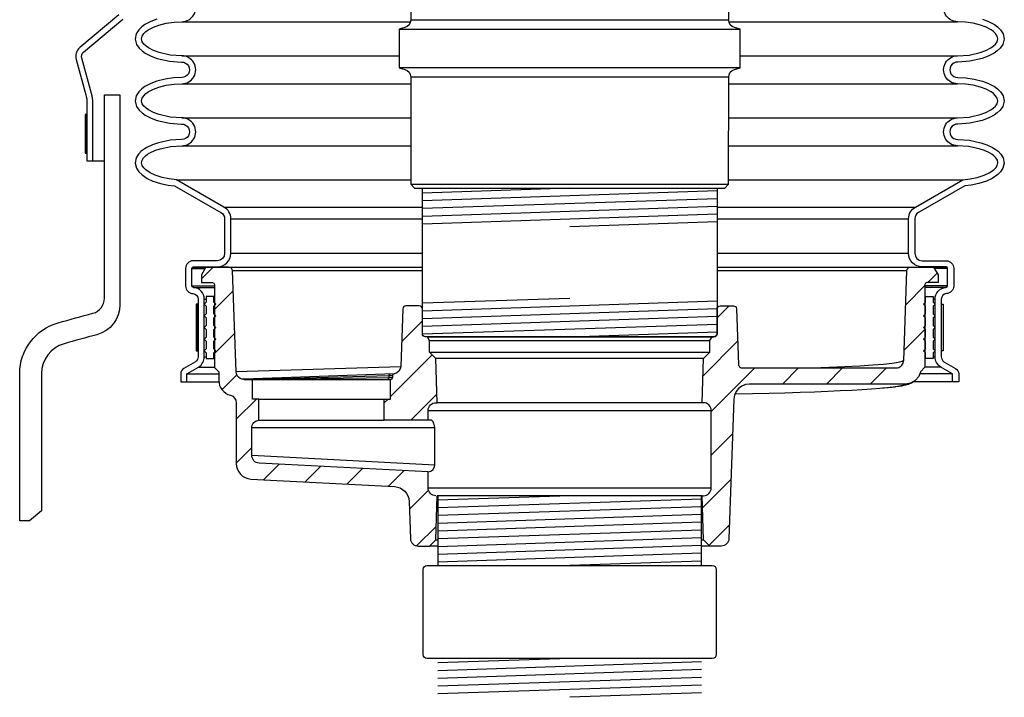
# Model space of a CAD drawing. Extents: x -285 to 5863, y 308 to 3178.
# Tile 100 of 256: x 157 to 173, y 961 to 972. Entities that reach past the tile are written whole.
import ezdxf

# ---------------------------------------------------------------- set-up
doc = ezdxf.new("R2010")
doc.units = 0
doc.header["$MEASUREMENT"] = 0
for name, color, linetype in [('ADAPTOR', 3, 'CONTINUOUS'), ('FRP-SUMP', 2, 'CONTINUOUS'), ('GALV-4-PIPE', 4, 'CONTINUOUS'), ('MULTI-PORT-SHROUD', 1, 'CONTINUOUS'), ('MULTI-PORT-SPILL-BUCKET', 1, 'CONTINUOUS'), ('MULTI-PORT-SPILL-BUCKET-HATCH', 7, 'CONTINUOUS'), ('MULTI-PORT-SPILL-BUCKET-SHROUD', 1, 'CONTINUOUS'), ('THREADED-ADAPTOR', 4, 'CONTINUOUS')]:
    doc.layers.add(name, color=color, linetype=linetype)
pattern_1 = [(45, (-7671.93883, -223.3278), (-0.35355339, 0.35355339), [])]

msp = doc.modelspace()

# ---------------------------------------------------------------- hatches: boundary and pattern name
at = {"layer": 'MULTI-PORT-SPILL-BUCKET-HATCH', "linetype": 'Continuous'}
h = msp.add_hatch(dxfattribs=at)
h.set_pattern_fill('LINE', color=256, scale=4, angle=45, style=0)
h.set_pattern_definition(pattern_1)
edge = h.paths.add_edge_path()
edge.add_arc((163.86731, 964.17716), 0.125, 180, 270, ccw=False)
edge.add_line((163.74231, 964.17716), (163.74231, 964.43639))
edge.add_line((163.74231, 964.43639), (161.01745, 964.57705))
edge.add_arc((161.0239, 964.70189), 0.125, 180, 267.044976, ccw=False)
edge.add_line((160.8989, 964.70189), (160.8989, 965.14559))
edge.add_arc((161.0239, 965.14559), 0.125, 94.525391, 180, ccw=False)
edge.add_line((161.01404, 965.2702), (161.01395, 965.60937))
edge.add_line((161.01395, 965.60937), (160.91275, 965.60937))
edge.add_line((160.91275, 965.60937), (160.91275, 965.92257))
edge.add_line((160.91275, 965.92257), (160.77425, 965.92257))
edge.add_line((160.77425, 965.92257), (160.77425, 965.9279))
edge.add_line((160.77425, 965.9279), (160.77425, 965.92896))
edge.add_line((160.77425, 965.92896), (160.74123, 965.93216))
edge.add_line((160.74123, 965.93216), (160.7114, 965.94388))
edge.add_line((160.7114, 965.94388), (160.68477, 965.96199))
edge.add_line((160.68477, 965.96199), (160.66453, 965.98756))
edge.add_line((160.66453, 965.98756), (160.65068, 966.01739))
edge.add_line((160.65068, 966.01739), (160.64535, 966.04935))
edge.add_line((160.64535, 966.04935), (160.58891, 967.67861))
edge.add_arc((160.52624, 967.67623), 0.06272, 2.173434, 90.189466)
edge.add_line((160.52603, 967.73895), (160.1585, 967.73895))
edge.add_line((160.1585, 967.73895), (160.08606, 967.61431))
edge.add_line((160.08606, 967.61431), (160.08606, 967.48966))
edge.add_line((160.08606, 967.48966), (160.26574, 967.48966))
edge.add_arc((160.26539, 967.45806), 0.03161, -0.643124, 89.356876, ccw=False)
edge.add_line((160.29699, 967.4577), (160.29699, 966.12179))
edge.add_line((160.29699, 966.12179), (160.3673, 966.05148))
edge.add_line((160.3673, 966.05148), (160.3673, 965.91298))
edge.add_arc((160.61659, 965.91298), 0.24929, 180, 255.438151)
edge.add_arc((160.52388, 965.55071), 0.12467, -0.457939, 76.061689, ccw=False)
edge.add_line((160.64855, 965.54971), (160.64855, 964.57002))
edge.add_arc((160.89855, 964.57002), 0.25, 180, 266.995515)
edge.add_line((160.88544, 964.32036), (163.19923, 964.19892))
edge.add_arc((163.18612, 963.94926), 0.25, 1.999992, 86.995515, ccw=False)
edge.add_line((163.43597, 963.95799), (163.45684, 963.3603))
edge.add_arc((163.58177, 963.36466), 0.125, 182, 270)
edge.add_line((163.58177, 963.23966), (163.76261, 963.23966))
edge.add_line((163.76261, 963.23966), (163.86546, 963.34252))
edge.add_line((163.86546, 963.34252), (163.88756, 964.05216))
h = msp.add_hatch(dxfattribs=at)
h.set_pattern_fill('LINE', color=256, scale=4, angle=45, style=0)
h.set_pattern_definition([(45, (-7807.74136, -194.83305), (-0.35355339, 0.35355339), [])])
edge = h.paths.add_edge_path()
edge.add_line((171.75006, 966.12236), (171.67981, 966.05216))
edge.add_line((171.67981, 966.05216), (171.64872, 965.9728))
edge.add_line((171.64872, 965.9728), (171.59287, 965.9085))
edge.add_line((171.59287, 965.9085), (171.51874, 965.86671))
edge.add_line((171.51874, 965.86671), (171.43482, 965.85219))
edge.add_line((171.43482, 965.85219), (168.9187, 965.85219))
edge.add_line((168.9187, 965.85219), (168.85515, 965.84383))
edge.add_line((168.85515, 965.84383), (168.79604, 965.81985))
edge.add_line((168.79604, 965.81985), (168.74495, 965.78189))
edge.add_line((168.74495, 965.78189), (168.70533, 965.73214))
edge.add_line((168.70533, 965.73214), (168.67939, 965.67395))
edge.add_line((168.67939, 965.67395), (168.66886, 965.61076))
edge.add_line((168.66886, 965.61076), (168.59027, 963.3603))
edge.add_arc((168.46535, 963.36466), 0.125, 270, 358, ccw=False)
edge.add_line((168.46535, 963.23966), (168.28451, 963.23966))
edge.add_line((168.28451, 963.23966), (168.18165, 963.34252))
edge.add_line((168.18165, 963.34252), (168.15955, 964.05216))
edge.add_line((168.15955, 964.05216), (168.17981, 964.05216))
edge.add_arc((168.17981, 964.17716), 0.125, 270, 360)
edge.add_line((168.30481, 964.17716), (168.30481, 965.42716))
edge.add_arc((168.17981, 965.42716), 0.125, 0, 90)
edge.add_line((168.17981, 965.55216), (168.15955, 965.55216))
edge.add_line((168.15955, 965.55216), (168.18175, 966.26506))
edge.add_line((168.18175, 966.26506), (168.28136, 966.36466))
edge.add_line((168.28136, 966.36466), (168.28136, 966.55216))
edge.add_line((168.28136, 966.55216), (168.31744, 966.61466))
edge.add_line((168.31744, 966.61466), (168.34856, 966.61466))
edge.add_arc((168.34856, 966.66466), 0.05, 269.996427, 360.000659)
edge.add_line((168.39856, 966.66466), (168.39856, 967.06466))
edge.add_arc((168.44855, 967.06467), 0.05, 89.996427, 180.000659, ccw=False)
edge.add_line((168.44856, 967.11466), (168.66277, 967.11466))
edge.add_arc((168.66278, 967.06467), 0.05, 1.99832, 90.004096, ccw=False)
edge.add_line((168.71274, 967.06641), (168.74404, 966.17022))
edge.add_line((168.74404, 966.17022), (168.7445, 966.16463))
edge.add_line((168.7445, 966.16463), (168.74547, 966.15911))
edge.add_line((168.74547, 966.15911), (168.74852, 966.14946))
edge.add_line((168.74852, 966.14946), (168.75314, 966.14047))
edge.add_line((168.75314, 966.14047), (168.75921, 966.13238))
edge.add_line((168.75921, 966.13238), (168.76654, 966.12543))
edge.add_line((168.76654, 966.12543), (168.77493, 966.1198))
edge.add_line((168.77493, 966.1198), (168.78415, 966.11566))
edge.add_line((168.78415, 966.11566), (168.79393, 966.11314))
edge.add_line((168.79393, 966.11314), (168.804, 966.11228))
edge.add_line((168.804, 966.11228), (171.28351, 966.11228))
edge.add_line((171.28351, 966.11228), (171.29511, 966.11282))
edge.add_line((171.29511, 966.11282), (171.30661, 966.11443))
edge.add_line((171.30661, 966.11443), (171.32691, 966.12007))
edge.add_line((171.32691, 966.12007), (171.34598, 966.12902))
edge.add_line((171.34598, 966.12902), (171.36327, 966.14107))
edge.add_line((171.36327, 966.14107), (171.37831, 966.15583))
edge.add_line((171.37831, 966.15583), (171.39064, 966.17293))
edge.add_line((171.39064, 966.17293), (171.39995, 966.19185))
edge.add_line((171.39995, 966.19185), (171.40592, 966.21206))
edge.add_line((171.40592, 966.21206), (171.40844, 966.23299))
edge.add_line((171.40844, 966.23299), (171.45895, 967.67934))
edge.add_arc((171.52141, 967.67716), 0.0625, 90, 178, ccw=False)
edge.add_line((171.52141, 967.73966), (171.88889, 967.73966))
edge.add_line((171.88889, 967.73966), (171.96106, 967.61466))
edge.add_line((171.96106, 967.61466), (171.96106, 967.48966))
edge.add_line((171.96106, 967.48966), (171.78131, 967.48966))
edge.add_arc((171.78131, 967.45841), 0.03125, 90, 180)
edge.add_line((171.75006, 967.45841), (171.75006, 966.12236))
h = msp.add_hatch(dxfattribs=at)
h.set_pattern_fill('LINE', color=256, scale=4, angle=45, style=0)
h.set_pattern_definition(pattern_1)
h.paths.add_polyline_path([(163.86536, 966.26506), (163.76576, 966.36466), (163.76576, 966.55216), (163.72967, 966.61466), (163.69856, 966.61466, -0.4142352), (163.64856, 966.66466), (163.64856, 967.06466, 0.4142352), (163.59856, 967.11466), (163.38434, 967.11466, 0.40405554), (163.33437, 967.06641), (163.30232, 966.1485, -0.37830961), (163.18548, 966.01383, 0.30262283), (163.16626, 965.985), (163.16626, 965.95276, -0.41421356), (163.13501, 965.92151), (163.13501, 965.60937), (163.03381, 965.60937), (163.03372, 965.2702), (163.74231, 965.27059), (163.74231, 965.42716, -0.41421356), (163.86731, 965.55216), (163.88756, 965.55216)])

# ---------------------------------------------------------------- linework, layer by layer
at = {"layer": 'ADAPTOR', "color": 7}
for p, q in [((168.58606, 971.72098), (163.46052, 971.72098)), ((163.27356, 971.57461), (168.77356, 971.57461)), ((168.77356, 970.94961), (163.27356, 970.94961)), ((168.58659, 970.79911), (163.46106, 970.79911)), ((163.46116, 969.07441), (168.58616, 969.07441))]:
    msp.add_line(p, q, dxfattribs=at)
at = {"layer": 'ADAPTOR', "linetype": 'Continuous'}
msp.add_lwpolyline([(163.46106, 971.88711), (163.46106, 971.72093, -0.33900864), (163.3686, 971.60025), (163.27356, 971.57461), (163.27356, 970.94961), (163.3686, 970.92398, -0.33899174), (163.46106, 970.8033), (163.46116, 969.07441), (163.52366, 969.01191), (168.52345, 969.01191), (168.58595, 969.07441), (168.58606, 970.8033, -0.33899174), (168.67851, 970.92398), (168.77356, 970.94961), (168.77356, 971.57461), (168.67851, 971.60025, -0.33900864), (168.58606, 971.72093), (168.58606, 971.88711)], format="xyb", dxfattribs=at)
at = {"layer": 'FRP-SUMP'}
msp.add_lwpolyline([(157.87318, 966.50295, 0.33616492), (157.50828, 966.02155), (157.50828, 963.80789), (157.31677, 963.6472), (157.15815, 963.6472), (157.15828, 963.80789), (157.15828, 966.02155, -0.33616492), (157.77861, 966.83993, -0.00312802), (158.33822, 966.99353, 0.33950342), (158.52356, 967.23502), (158.52356, 970.51789), (158.77328, 970.51789), (158.77328, 967.13095, -0.33985649), (158.402, 966.6478, 0.00350371)], format="xyb", close=True, dxfattribs=at)
at = {"layer": 'GALV-4-PIPE', "color": 7}
for p, q in [((166.02356, 969.01191), (163.64856, 968.93191)), ((168.39856, 968.96684), (163.64856, 968.80684)), ((168.39856, 968.84176), (163.64856, 968.68177)), ((168.39856, 968.71669), (163.64856, 968.5567)), ((168.39856, 968.59162), (163.64856, 968.43163)), ((168.39856, 968.46655), (166.02356, 968.38655)), ((163.64856, 967.16002), (166.02356, 967.24002)), ((163.64856, 967.03495), (168.39856, 967.19494)), ((163.64856, 966.90988), (168.39856, 967.06987)), ((163.64856, 966.78481), (168.39856, 966.9448)), ((163.64856, 966.65974), (168.39856, 966.81973)), ((166.02356, 966.61466), (168.39856, 966.69466)), ((166.02356, 961.42652), (163.89856, 961.35495)), ((168.14856, 961.37303), (163.89856, 961.22988)), ((168.14856, 961.24796), (163.89856, 961.10481)), ((168.14856, 961.12289), (163.89856, 960.97974)), ((168.14856, 960.99782), (163.89856, 960.85466)), ((168.14856, 960.87275), (166.02356, 960.80117))]:
    msp.add_line(p, q, dxfattribs=at)
at = {"layer": 'GALV-4-PIPE', "linetype": 'Continuous'}
msp.add_lwpolyline([(163.64856, 966.66154), (163.64856, 969.01191), (168.39856, 969.01191), (168.39856, 966.66154, -0.41421356), (168.35168, 966.61466), (163.69543, 966.61466, -0.41421356)], format="xyb", close=True, dxfattribs=at)
at = {"layer": 'MULTI-PORT-SHROUD', "color": 7}
msp.add_line((158.33606, 969.45035), (158.52356, 969.45035), dxfattribs=at)
at = {"layer": 'MULTI-PORT-SHROUD', "color": 1, "linetype": 'Continuous'}
for points in [[(158.75863, 971.80672), (158.12817, 971.2777, 0.29327778), (158.06791, 971.08433), (158.2244, 970.51545)], [(158.2244, 970.51545, -0.06721269), (158.24231, 970.38283), (158.24231, 969.45035), (158.33606, 969.45035), (158.33606, 970.38283, 0.06721269), (158.31479, 970.54032), (158.1583, 971.1092, -0.29327737), (158.18843, 971.20588), (158.81889, 971.7349, 0.46630694)]]:
    msp.add_lwpolyline(points, format="xyb", dxfattribs=at)
at = {"layer": 'MULTI-PORT-SHROUD', "color": 7, "linetype": 'Continuous'}
msp.add_lwpolyline([(158.24231, 969.57535), (158.24231, 970.20035), (158.21231, 970.20035), (158.21231, 969.57535)], close=True, dxfattribs=at)
at = {"layer": 'MULTI-PORT-SPILL-BUCKET', "color": 7, "linetype": 'Continuous'}
for p, q in [((159.93168, 967.71684), (160.14505, 967.71684)), ((159.94851, 967.73966), (163.64856, 967.73966)), ((163.64856, 967.67934), (160.58816, 967.67934)), ((168.39856, 967.73966), (172.0986, 967.73966)), ((171.45895, 967.67934), (168.39856, 967.67934)), ((159.93168, 967.43559), (160.29706, 967.43559)), ((159.95797, 967.41054), (160.29706, 967.41054)), ((160.28856, 967.26466), (160.29706, 967.26466)), ((160.28856, 967.10841), (160.29706, 967.10841)), ((160.28856, 966.92091), (160.29706, 966.92091)), ((160.28856, 966.73341), (160.29706, 966.73341)), ((160.28856, 966.54591), (160.29706, 966.54591)), ((163.74072, 966.61466), (168.31744, 966.61466)), ((163.76576, 966.55216), (168.28136, 966.55216)), ((160.28856, 966.35841), (160.29706, 966.35841)), ((160.28856, 966.26466), (160.29706, 966.26466)), ((163.77663, 966.36466), (168.28136, 966.36466)), ((168.18175, 966.26506), (163.86536, 966.26506)), ((160.64523, 966.05274), (163.30187, 966.13638)), ((163.19649, 966.01623), (160.77425, 965.92896)), ((163.74231, 965.42716), (168.30481, 965.42716)), ((168.15955, 965.55216), (163.88756, 965.55216)), ((163.84793, 965.14595), (160.8989, 965.14595)), ((163.84793, 964.5459), (160.89895, 964.69813)), ((163.74231, 964.17716), (168.30481, 964.17716)), ((168.15955, 964.05216), (163.88756, 964.05216)), ((163.89856, 963.23966), (163.76261, 963.23966)), ((163.86546, 963.34252), (163.89856, 963.34252)), ((168.14856, 963.34252), (168.18165, 963.34252)), ((168.28451, 963.23966), (168.14856, 963.23966))]:
    msp.add_line(p, q, dxfattribs=at)
at = {"layer": 'MULTI-PORT-SPILL-BUCKET', "color": 2, "linetype": 'Continuous'}
for p, q in [((171.75856, 966.54591), (171.75006, 966.54591)), ((171.75856, 966.35841), (171.75006, 966.35841)), ((171.67981, 966.05216), (171.67986, 966.05216))]:
    msp.add_line(p, q, dxfattribs=at)
at = {"layer": 'MULTI-PORT-SPILL-BUCKET', "linetype": 'Continuous'}
for p, q in [((161.01395, 965.60937), (163.03381, 965.60937)), ((161.01404, 965.2702), (163.03372, 965.26971))]:
    msp.add_line(p, q, dxfattribs=at)
for points in [[(163.86731, 964.05216, -0.41421356), (163.74231, 964.17716), (163.74231, 964.43639), (161.01745, 964.57705, -0.39918704), (160.8989, 964.70189), (160.8989, 965.14559, -0.3912647), (161.01404, 965.2702), (161.01395, 965.60937), (160.91275, 965.60937), (160.91275, 965.92257), (160.77425, 965.92257), (160.77425, 965.9279), (160.77425, 965.92896), (160.74123, 965.93216), (160.7114, 965.94388), (160.68477, 965.96199), (160.66453, 965.98756), (160.65068, 966.01739), (160.64535, 966.04935), (160.58891, 967.67861, 0.4041076), (160.52603, 967.73895), (160.1585, 967.73895), (160.08606, 967.61431), (160.08606, 967.48966), (160.26574, 967.48966, -0.41421356), (160.29699, 967.4577), (160.29699, 966.12179), (160.3673, 966.05148), (160.3673, 965.91298, 0.34158774), (160.55391, 965.67171, -0.34686572), (160.64855, 965.54971), (160.64855, 964.57002, 0.39893686), (160.88544, 964.32036), (163.19923, 964.19892, -0.38885624), (163.43597, 963.95799), (163.45684, 963.3603, 0.40402623), (163.58177, 963.23966), (163.76261, 963.23966), (163.86546, 963.34252), (163.88756, 964.05216)], [(171.75006, 966.12236), (171.67981, 966.05216), (171.64872, 965.9728), (171.59287, 965.9085), (171.51874, 965.86671), (171.43482, 965.85219), (168.9187, 965.85219), (168.85515, 965.84383), (168.79604, 965.81985), (168.74495, 965.78189), (168.70533, 965.73214), (168.67939, 965.67395), (168.66886, 965.61076), (168.59027, 963.3603, -0.40402623), (168.46535, 963.23966), (168.28451, 963.23966), (168.18165, 963.34252), (168.15955, 964.05216), (168.17981, 964.05216, 0.41421356), (168.30481, 964.17716), (168.30481, 965.42716, 0.41421356), (168.17981, 965.55216), (168.15955, 965.55216), (168.18175, 966.26506), (168.28136, 966.36466), (168.28136, 966.55216), (168.31744, 966.61466), (168.34856, 966.61466, 0.4142352), (168.39856, 966.66466), (168.39856, 967.06466, -0.4142352), (168.44856, 967.11466), (168.66277, 967.11466, -0.40405554), (168.71274, 967.06641), (168.74404, 966.17022), (168.7445, 966.16463), (168.74547, 966.15911), (168.74852, 966.14946), (168.75314, 966.14047), (168.75921, 966.13238), (168.76654, 966.12543), (168.77493, 966.1198), (168.78415, 966.11566), (168.79393, 966.11314), (168.804, 966.11228), (171.28351, 966.11228), (171.29511, 966.11282), (171.30661, 966.11443), (171.32691, 966.12007), (171.34598, 966.12902), (171.36327, 966.14107), (171.37831, 966.15583), (171.39064, 966.17293), (171.39995, 966.19185), (171.40592, 966.21206), (171.40844, 966.23299), (171.45895, 967.67934, -0.40402623), (171.52141, 967.73966), (171.88889, 967.73966), (171.96106, 967.61466), (171.96106, 967.48966), (171.78131, 967.48966, 0.41421356), (171.75006, 967.45841), (171.75006, 966.12236)], [(163.74231, 965.27059), (163.74231, 965.42716, -0.41421356), (163.86731, 965.55216), (163.88756, 965.55216), (163.86536, 966.26506), (163.76576, 966.36466), (163.76576, 966.55216), (163.72967, 966.61466), (163.69856, 966.61466, -0.4142352), (163.64856, 966.66466), (163.64856, 967.06466, 0.4142352), (163.59856, 967.11466), (163.38434, 967.11466, 0.40405554), (163.33437, 967.06641), (163.30191, 966.13676, -0.32549852), (163.19881, 966.0163), (163.19649, 966.01623, 0.4046463), (163.16626, 965.985), (163.16626, 965.95276, -0.41421356), (163.13501, 965.92151), (160.91275, 965.92257)], [(163.74231, 964.43639, 0.39700702), (163.84793, 964.5459), (163.84793, 965.14595), (163.84793, 965.15767), (163.8458, 965.17898), (163.84154, 965.19922), (163.83408, 965.21946), (163.82556, 965.2365), (163.81597, 965.25142), (163.80532, 965.26207), (163.7936, 965.26846), (163.78188, 965.27059), (163.74231, 965.27059), (163.03372, 965.2702), (163.03381, 965.60937), (163.13501, 965.60937), (163.13501, 965.92151)]]:
    msp.add_lwpolyline(points, format="xyb", dxfattribs=at)
at = {"layer": 'MULTI-PORT-SPILL-BUCKET', "color": 2, "linetype": 'Continuous'}
for points in [[(160.28856, 966.54591), (160.31981, 966.57716), (160.28856, 966.60841), (160.28856, 966.73341), (160.31981, 966.76466), (160.28856, 966.79591), (160.28856, 966.92091), (160.31981, 966.95216), (160.28856, 966.98341), (160.28856, 967.10841), (160.31981, 967.13966), (160.28856, 967.17091), (160.28856, 967.26466), (160.16356, 967.26466), (160.16356, 967.17091), (160.13231, 967.13966), (160.16356, 967.10841), (160.16356, 966.98341), (160.13231, 966.95216), (160.16356, 966.92091), (160.16356, 966.79591), (160.13231, 966.76466), (160.16356, 966.73341), (160.16356, 966.60841), (160.13231, 966.57716), (160.16356, 966.54591), (160.16356, 966.42091), (160.13231, 966.38966), (160.16356, 966.35841), (160.16356, 966.26466), (160.28856, 966.26466), (160.28856, 966.35841), (160.31981, 966.38966), (160.28856, 966.42091)], [(171.75856, 966.54591), (171.72731, 966.57716), (171.75856, 966.60841), (171.75856, 966.73341), (171.72731, 966.76466), (171.75856, 966.79591), (171.75856, 966.92091), (171.72731, 966.95216), (171.75856, 966.98341), (171.75856, 967.10841), (171.72731, 967.13966), (171.75856, 967.17091), (171.75856, 967.26466), (171.88356, 967.26466), (171.88356, 967.17091), (171.91481, 967.13966), (171.88356, 967.10841), (171.88356, 966.98341), (171.91481, 966.95216), (171.88356, 966.92091), (171.88356, 966.79591), (171.91481, 966.76466), (171.88356, 966.73341), (171.88356, 966.60841), (171.91481, 966.57716), (171.88356, 966.54591), (171.88356, 966.42091), (171.91481, 966.38966), (171.88356, 966.35841), (171.88356, 966.26466), (171.75856, 966.26466), (171.75856, 966.35841), (171.72731, 966.38966), (171.75856, 966.42091)]]:
    msp.add_lwpolyline(points, close=True, dxfattribs=at)
at = {"layer": 'MULTI-PORT-SPILL-BUCKET', "color": 7, "linetype": 'Continuous'}
for points in [[(171.40822, 966.23118), (171.38347, 966.21565), (171.32063, 966.20028), (171.22041, 966.18514), (171.08368, 966.17039), (170.91049, 966.1561), (170.7019, 966.1423), (170.46028, 966.12914), (170.0716, 966.11232)], [(163.16626, 965.985), (163.10809, 965.98309), (160.77425, 965.92257)], [(163.16626, 965.95276), (163.10802, 965.95276), (160.91275, 965.92257)], [(171.59287, 965.9085), (171.5823, 965.90022), (171.56556, 965.88771), (171.55012, 965.87774), (171.53345, 965.86839), (171.51831, 965.86101), (171.50056, 965.85345), (171.48425, 965.84742), (171.46258, 965.84047), (171.44164, 965.83472), (171.40635, 965.82658), (171.3697, 965.81949), (171.32837, 965.81255), (171.28137, 965.80605), (171.27369, 965.80512), (171.26676, 965.80415), (171.2506, 965.80267), (171.23535, 965.80232)], [(171.43297, 965.85211), (171.4341, 965.85039), (171.40725, 965.83449), (171.34074, 965.81828), (171.23535, 965.80232), (171.13896, 965.79141), (171.02386, 965.78072), (170.89047, 965.77029), (170.73928, 965.76017), (170.57084, 965.75038), (170.38577, 965.74097), (170.18475, 965.73197), (169.9685, 965.72341), (169.73783, 965.71531), (169.49358, 965.70773), (169.23663, 965.70066), (168.96793, 965.69416), (168.68846, 965.68823)], [(171.26676, 965.80415), (171.24113, 965.801), (171.21439, 965.7979), (171.15708, 965.79174), (171.09373, 965.78574), (171.06726, 965.78349), (171.02386, 965.78072)]]:
    msp.add_lwpolyline(points, dxfattribs=at)
msp.add_lwpolyline([(163.14063, 966.0144), (163.13831, 966.01432, 0.4046463), (163.10809, 965.98309), (163.10802, 965.95276, -0.41421356), (163.07677, 965.92151)], format="xyb", dxfattribs=at)
at = {"layer": 'MULTI-PORT-SPILL-BUCKET-SHROUD', "color": 7, "linetype": 'Continuous'}
for p, q in [((159.77108, 971.69497), (163.45833, 971.69497)), ((168.58878, 971.69497), (172.27603, 971.69497)), ((159.77109, 971.14497), (163.27356, 971.14497)), ((168.77356, 971.14497), (172.27602, 971.14497)), ((159.77109, 970.69497), (163.46106, 970.69497)), ((168.58605, 970.69497), (172.27602, 970.69497)), ((159.7711, 970.14497), (163.4611, 970.14497)), ((168.58602, 970.14497), (172.27602, 970.14497)), ((159.7711, 969.69497), (163.46112, 969.69497)), ((168.58599, 969.69497), (172.27602, 969.69497)), ((159.68495, 969.14763), (163.46116, 969.14763)), ((168.58596, 969.14763), (172.36216, 969.14763)), ((160.45127, 968.7074), (163.64856, 968.7074)), ((168.39856, 968.7074), (171.59584, 968.7074)), ((160.56106, 968.51772), (163.64856, 968.51772)), ((168.39856, 968.51772), (171.48606, 968.51772)), ((160.56106, 967.96059), (163.64856, 967.96059)), ((168.39856, 967.96059), (171.48606, 967.96059)), ((172.11543, 967.71684), (171.90206, 967.71684)), ((172.11543, 967.43559), (171.75006, 967.43559)), ((172.08914, 967.41054), (171.75006, 967.41054)), ((160.13356, 967.22342), (160.16356, 967.22342)), ((171.75856, 967.26466), (171.75006, 967.26466)), ((171.91356, 967.22342), (171.88356, 967.22342)), ((160.28856, 967.17091), (160.29704, 967.17091)), ((171.75856, 967.17091), (171.75008, 967.17091)), ((160.28856, 966.98341), (160.29706, 966.98341)), ((171.75856, 966.98341), (171.75006, 966.98341)), ((160.28856, 966.79591), (160.29706, 966.79591)), ((171.75856, 966.79591), (171.75006, 966.79591)), ((160.28856, 966.60841), (160.29706, 966.60841)), ((171.75856, 966.60841), (171.75006, 966.60841)), ((160.03358, 966.38966), (160.02856, 966.38966)), ((160.28856, 966.42091), (160.29706, 966.42091)), ((171.75856, 966.42091), (171.75006, 966.42091)), ((172.01353, 966.38966), (172.01856, 966.38966)), ((160.13356, 966.29203), (160.16356, 966.29203)), ((171.75856, 966.26466), (171.75006, 966.26466)), ((171.91356, 966.29203), (171.88356, 966.29203)), ((160.04212, 966.12746), (160.29706, 966.12746)), ((172.005, 966.12746), (171.75006, 966.12746)), ((159.85356, 966.01498), (160.3673, 966.01498)), ((172.19356, 966.01498), (171.66524, 966.01498)), ((159.85356, 965.88966), (160.36839, 965.88966)), ((172.19356, 965.88966), (171.56817, 965.88966))]:
    msp.add_line(p, q, dxfattribs=at)
at = {"layer": 'MULTI-PORT-SPILL-BUCKET-SHROUD', "color": 1, "linetype": 'Continuous'}
for points in [[(159.85356, 966.01498), (160.04212, 966.12746, 0.26412454), (160.13356, 966.29203), (160.13356, 967.22342, 0.39570541), (159.95797, 967.41054, -0.36364842), (159.93168, 967.43559), (159.93168, 967.71684, -0.35077115), (159.95668, 967.74184), (160.34231, 967.74184, 0.41421356), (160.56106, 967.96059), (160.56106, 968.51772, 0.26853007), (160.45127, 968.7074), (159.68495, 969.14763), (159.5681, 969.15972), (159.45351, 969.18283), (159.34183, 969.21914), (159.26166, 969.25655), (159.18888, 969.30648), (159.15718, 969.3377), (159.13254, 969.37453), (159.12195, 969.41745), (159.13044, 969.46092), (159.1542, 969.49869), (159.18543, 969.53046), (159.22055, 969.5577), (159.25833, 969.58125), (159.33807, 969.61939), (159.42175, 969.64804), (159.59464, 969.68391), (159.7711, 969.69497, 1.00000067), (159.7711, 970.14497), (159.58553, 970.15714), (159.40484, 970.19697), (159.31689, 970.22943), (159.2339, 970.27338), (159.19556, 970.30087), (159.16126, 970.33322), (159.13372, 970.37215), (159.12114, 970.41717), (159.13129, 970.46267), (159.15773, 970.50269), (159.19151, 970.53578), (159.22959, 970.56376), (159.31237, 970.60856), (159.4004, 970.64157), (159.52174, 970.67224), (159.64564, 970.68953), (159.77109, 970.69497, 1.00000067), (159.77109, 971.14497), (159.58552, 971.15714), (159.40484, 971.19697), (159.31688, 971.22943), (159.23389, 971.27338), (159.19555, 971.30087), (159.16125, 971.33322), (159.13371, 971.37215), (159.12113, 971.41717), (159.13128, 971.46267), (159.15772, 971.50269), (159.19151, 971.53578), (159.22958, 971.56376), (159.31236, 971.60856), (159.4004, 971.64157), (159.52174, 971.67224), (159.64563, 971.68953), (159.77108, 971.69497, 1.00000016), (159.77108, 972.14497)], [(159.3705, 971.73716), (159.27082, 971.69979), (159.17592, 971.64843), (159.12658, 971.61217), (159.08015, 971.56669), (159.0377, 971.50243), (159.01806, 971.41444), (159.04206, 971.32855), (159.08538, 971.26732), (159.13182, 971.22351), (159.18112, 971.18817), (159.27599, 971.13793), (159.37663, 971.10079), (159.57141, 971.05785), (159.76829, 971.04493, -1.01877171), (159.76924, 970.79498), (159.63654, 970.78923), (159.50252, 970.77053), (159.3705, 970.73716), (159.27082, 970.69979), (159.17592, 970.64843), (159.12659, 970.61217), (159.08016, 970.56669), (159.0377, 970.50243), (159.01807, 970.41444), (159.04207, 970.32855), (159.08538, 970.26732), (159.13183, 970.22351), (159.18113, 970.18817), (159.276, 970.13793), (159.37664, 970.10079), (159.57141, 970.05785), (159.7683, 970.04493, -1.0221364), (159.76842, 969.79499), (159.58129, 969.78327), (159.39529, 969.74468), (159.30016, 969.71211), (159.21016, 969.66906), (159.16331, 969.63986), (159.11883, 969.60536), (159.07531, 969.56108), (159.03587, 969.49839), (159.01956, 969.41494), (159.03966, 969.33352), (159.07974, 969.27361), (159.12501, 969.22903), (159.21189, 969.16942), (159.30509, 969.12594), (159.42808, 969.08594), (159.55303, 969.06074), (159.65354, 969.05034), (160.40146, 968.62069, -0.26853007), (160.46106, 968.51772), (160.46106, 967.96059, -0.41421356), (160.34231, 967.84184), (159.95314, 967.84184, 0.38409502), (159.83168, 967.72038), (159.83168, 967.43201, 0.38057787), (159.95162, 967.31074, -0.39570541), (160.03356, 967.22342), (160.03356, 966.29148, -0.26412454), (159.99041, 966.21306), (159.80232, 966.10086, 0.26412454), (159.75356, 966.01853), (159.75356, 965.88966), (159.85356, 965.88966), (159.85356, 966.01498)]]:
    msp.add_lwpolyline(points, format="xyb", dxfattribs=at)
at = {"layer": 'MULTI-PORT-SPILL-BUCKET-SHROUD', "linetype": 'Continuous'}
for points in [[(172.19356, 966.01498), (172.005, 966.12746, -0.26412454), (171.91356, 966.29203), (171.91356, 967.22342, -0.39570541), (172.08914, 967.41054, 0.36364842), (172.11543, 967.43559), (172.11543, 967.71684, 0.35077115), (172.09043, 967.74184), (171.70481, 967.74184, -0.41421356), (171.48606, 967.96059), (171.48606, 968.51772, -0.26853007), (171.59584, 968.7074), (172.36216, 969.14763), (172.47901, 969.15972), (172.5936, 969.18283), (172.70528, 969.21914), (172.78546, 969.25655), (172.85823, 969.30648), (172.88993, 969.3377), (172.91457, 969.37453), (172.92517, 969.41745), (172.91667, 969.46092), (172.89291, 969.49869), (172.86168, 969.53046), (172.82656, 969.5577), (172.78878, 969.58125), (172.70905, 969.61939), (172.62536, 969.64804), (172.45247, 969.68391), (172.27602, 969.69497, -1.00000067), (172.27602, 970.14497), (172.46158, 970.15714), (172.64227, 970.19697), (172.73022, 970.22943), (172.81321, 970.27338), (172.85156, 970.30087), (172.88585, 970.33322), (172.91339, 970.37215), (172.92598, 970.41717), (172.91582, 970.46267), (172.88938, 970.50269), (172.8556, 970.53578), (172.81752, 970.56376), (172.73474, 970.60856), (172.64671, 970.64157), (172.52537, 970.67224), (172.40147, 970.68953), (172.27602, 970.69497, -1.00000067), (172.27602, 971.14497), (172.46159, 971.15714), (172.64227, 971.19697), (172.73023, 971.22943), (172.81322, 971.27338), (172.85156, 971.30087), (172.88586, 971.33322), (172.9134, 971.37215), (172.92598, 971.41717), (172.91583, 971.46267), (172.88939, 971.50269), (172.85561, 971.53578), (172.81753, 971.56376), (172.73475, 971.60856), (172.64672, 971.64157), (172.52537, 971.67224), (172.40148, 971.68953), (172.27603, 971.69497, -1.00000016), (172.27603, 972.14497)], [(172.67661, 971.73716), (172.7763, 971.69979), (172.87119, 971.64843), (172.92053, 971.61217), (172.96696, 971.56669), (173.00941, 971.50243), (173.02905, 971.41444), (173.00505, 971.32855), (172.96173, 971.26732), (172.91529, 971.22351), (172.86599, 971.18817), (172.77112, 971.13793), (172.67048, 971.10079), (172.47571, 971.05785), (172.27882, 971.04493, 1.01877171), (172.27787, 970.79498), (172.41057, 970.78923), (172.54459, 970.77053), (172.67661, 970.73716), (172.77629, 970.69979), (172.87119, 970.64843), (172.92052, 970.61217), (172.96695, 970.56669), (173.00941, 970.50243), (173.02905, 970.41444), (173.00504, 970.32855), (172.96173, 970.26732), (172.91528, 970.22351), (172.86598, 970.18817), (172.77112, 970.13793), (172.67047, 970.10079), (172.4757, 970.05785), (172.27882, 970.04493, 1.0221364), (172.27869, 969.79499), (172.46582, 969.78327), (172.65182, 969.74468), (172.74695, 969.71211), (172.83695, 969.66906), (172.8838, 969.63986), (172.92828, 969.60536), (172.9718, 969.56108), (173.01124, 969.49839), (173.02755, 969.41494), (173.00745, 969.33352), (172.96737, 969.27361), (172.9221, 969.22903), (172.83522, 969.16942), (172.74202, 969.12594), (172.61903, 969.08594), (172.49408, 969.06074), (172.39357, 969.05034), (171.64565, 968.62069, 0.26853007), (171.58606, 968.51772), (171.58606, 967.96059, 0.41421356), (171.70481, 967.84184), (172.09397, 967.84184, -0.38409502), (172.21543, 967.72038), (172.21543, 967.43201, -0.38057787), (172.0955, 967.31074, 0.39570541), (172.01356, 967.22342), (172.01356, 966.29148, 0.26412454), (172.0567, 966.21306), (172.24479, 966.10086, -0.26412454), (172.29356, 966.01853), (172.29356, 965.88966), (172.19356, 965.88966), (172.19356, 966.01498)]]:
    msp.add_lwpolyline(points, format="xyb", dxfattribs=at)
at = {"layer": 'MULTI-PORT-SPILL-BUCKET-SHROUD', "color": 7, "linetype": 'Continuous'}
for points in [[(160.02856, 967.13966), (160.00356, 967.13966), (160.00356, 966.38966), (160.02856, 966.38966), (160.02856, 967.13966), (160.02981, 967.13966), (160.03358, 967.13966)], [(172.01856, 967.13966), (172.04356, 967.13966), (172.04356, 966.38966), (172.01856, 966.38966), (172.01856, 967.13966), (172.0173, 967.13966), (172.01353, 967.13966)]]:
    msp.add_lwpolyline(points, dxfattribs=at)
at = {"layer": 'THREADED-ADAPTOR', "color": 7}
for p, q in [((166.02356, 964.05216), (163.89856, 963.98059)), ((168.14856, 963.99867), (163.89856, 963.85551)), ((168.14856, 963.8736), (163.89856, 963.73044)), ((168.14856, 963.74853), (163.89856, 963.60537)), ((168.14856, 963.62346), (163.89856, 963.4803)), ((168.14856, 963.49839), (163.89856, 963.35523)), ((168.14856, 963.37331), (163.89856, 963.23016)), ((168.14856, 963.24824), (163.89856, 963.10509)), ((168.14856, 963.12317), (163.89856, 962.98002)), ((168.14856, 962.9981), (166.02356, 962.92652))]:
    msp.add_line(p, q, dxfattribs=at)
at = {"layer": 'THREADED-ADAPTOR', "linetype": 'Continuous'}
msp.add_lwpolyline([(168.14856, 962.92652), (168.14856, 964.05216), (163.89856, 964.05216), (163.89856, 962.92652)], dxfattribs=at)
msp.add_lwpolyline([(168.32217, 961.42652), (163.72494, 961.42652, -0.41421356), (163.66244, 961.48902), (163.66244, 962.86402, -0.41421356), (163.72494, 962.92652), (168.32217, 962.92652, -0.41421356), (168.38467, 962.86402), (168.38467, 961.48902, -0.41421356)], format="xyb", close=True, dxfattribs=at)

doc.saveas('drawing.dxf')
